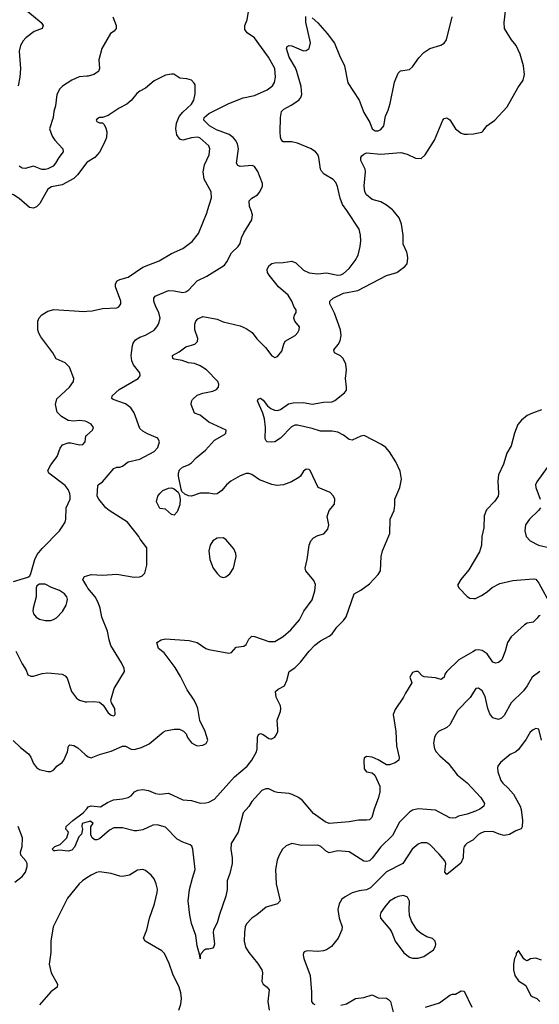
# Model space of a CAD drawing. Header units: inches. Extents: x 1839270 to 1929235, y 762242 to 910350.
# Tile 36 of 256: x 1859533 to 1863154, y 794470 to 801330. Entities that reach past the tile are written whole.
import ezdxf

# ---------------------------------------------------------------- set-up
doc = ezdxf.new("R2010")
doc.units = ezdxf.units.IN
doc.header["$MEASUREMENT"] = 0
for name, color, linetype in [('B8759', 7, 'Continuous'), ('B8769', 7, 'Continuous'), ('B8850', 7, 'Continuous'), ('B8860', 7, 'Continuous')]:
    doc.layers.add(name, color=color, linetype=linetype)

msp = doc.modelspace()

# ---------------------------------------------------------------- linework, layer by layer
at = {"layer": 'B8759', "color": 5}
for points, elevation in [([(1860000, 798528.2), (1859990, 798533.3), (1859950, 798538.5), (1859910, 798534), (1859870, 798538.3), (1859824.5, 798564.5), (1859795.3, 798595.3), (1859782, 798650), (1859790.7, 798689.3), (1859881, 798770), (1859908.9, 798810), (1859910.7, 798830.7), (1859879.8, 798910), (1859850, 798938.9), (1859787.9, 798967.9), (1859763.7, 799010), (1859679.8, 799119.8), (1859665.9, 799145.9), (1859659.6, 799170), (1859659.1, 799230), (1859667.9, 799252.1), (1859687.1, 799272.9), (1859730, 799298.9), (1859770, 799310.6), (1859982.2, 799297.8), (1860000, 799299.4)], 680), ([(1859490, 797417), (1859590, 797446), (1859603.7, 797456.3), (1859610, 797471), (1859638, 797570), (1859655.9, 797604.1), (1859690, 797646.4), (1859809.6, 797770), (1859830, 797796.3), (1859849.6, 797830), (1859855.6, 797850), (1859856.9, 797930), (1859883.9, 797990), (1859885.8, 798010), (1859881.6, 798030), (1859870, 798058), (1859850, 798085.4), (1859736, 798170), (1859729.6, 798190), (1859749.6, 798230), (1859793, 798287), (1859814.1, 798345.8), (1859831.3, 798368.7), (1859870, 798381.1), (1859890, 798381.7), (1859950, 798367.4), (1859973.2, 798370), (1859989.3, 798390), (1859994, 798430), (1860000, 798435.3)], 680), ([(1860000, 797383.3), (1859973.3, 797430), (1859985.2, 797450), (1860000, 797455.2)], 660), ([(1859506.5, 796930), (1859550, 796842), (1859578, 796798), (1859590, 796766), (1859610, 796756), (1859630, 796756), (1859690, 796775.5), (1859730, 796780.5), (1859830, 796770.4), (1859850, 796759.3), (1859863, 796743), (1859894.9, 796650), (1859930, 796603), (1859950, 796588.4), (1859990, 796577.1), (1860000, 796577.7)], 660), ([(1859487.6, 796307.6), (1859538.4, 796258.4), (1859594.6, 796214.6), (1859611.2, 796191.2), (1859630, 796148.9), (1859650, 796120.9), (1859670, 796105.7), (1859730, 796092.2), (1859750, 796092.7), (1859770, 796103), (1859792.3, 796130), (1859830, 796155.5), (1859840.5, 796170), (1859865.1, 796230), (1859872, 796268), (1859882, 796278), (1859910, 796273.1), (1859937.3, 796257.3), (1859988.4, 796210), (1860000, 796201.9)], 640), ([(1860000, 795738.9), (1859967.3, 795730), (1859964.9, 795710), (1859971.3, 795690), (1859963.8, 795656.2), (1859944.2, 795635.8), (1859914.9, 795565.1), (1859896.7, 795543.3), (1859870, 795537.4), (1859810, 795543.5), (1859778.9, 795538.9), (1859770, 795539.5), (1859759.5, 795550), (1859779, 795570), (1859815.6, 795584.4), (1859860.9, 795630), (1859872.7, 795670), (1859855.3, 795690), (1859857.2, 795710), (1859902.6, 795750), (1859976, 795804), (1860000, 795832.8)], 620), ([(1859498.8, 795321.2), (1859550, 795360.4), (1859572.4, 795390), (1859585.4, 795430), (1859585.7, 795450), (1859574.8, 795470), (1859541.1, 795510), (1859538.9, 795530), (1859551, 795570), (1859551.6, 795630), (1859522.9, 795710)], 640), ([(1860000, 795350.3), (1859970, 795329.8), (1859948.6, 795310), (1859865.6, 795210), (1859765.2, 795010), (1859749.1, 794910.9), (1859749.2, 794830), (1859739.3, 794750), (1859752.7, 794690), (1859795.8, 794610), (1859793.1, 794590), (1859750, 794556.4), (1859670, 794467.1)], 640)]:
    msp.add_lwpolyline(points, dxfattribs=dict(at, elevation=elevation))
at = {"layer": 'B8759', "color": 5, "elevation": 680}
msp.add_lwpolyline([(1859670, 797398), (1859653.2, 797386.8), (1859647.9, 797372.1), (1859648.7, 797310), (1859626, 797230), (1859624.5, 797210), (1859630, 797190.7), (1859647.4, 797167.4), (1859670, 797153.8), (1859710, 797144.4), (1859750, 797144.6), (1859769.7, 797150.3), (1859790, 797163.8), (1859832.2, 797207.8), (1859856.3, 797250), (1859862.4, 797270), (1859865.6, 797290), (1859860.7, 797310), (1859844.5, 797330), (1859810, 797352.8), (1859754.2, 797374.2), (1859710, 797397.6)], close=True, dxfattribs=at)
at = {"layer": 'B8769', "color": 5}
for points, elevation in [([(1860000, 799299.4), (1860037.4, 799302.6), (1860110, 799318.9), (1860210, 799323.8), (1860224, 799330), (1860238, 799350), (1860237.6, 799370), (1860201, 799470), (1860201.5, 799490), (1860211.6, 799510), (1860230, 799520.2), (1860290, 799537.5), (1860390, 799605), (1860504.5, 799650), (1860590, 799701.5), (1860670, 799737.3), (1860734.1, 799785.9), (1860778.7, 799841.3), (1860838.5, 799990), (1860841.6, 800000)], 680), ([(1860000, 797455.2), (1860030, 797465.7), (1860110, 797460.3), (1860210, 797466), (1860330, 797446), (1860370, 797448), (1860385.4, 797454.6), (1860405.1, 797474.9), (1860419.5, 797530), (1860418.7, 797650), (1860371.6, 797710), (1860363, 797730), (1860284.7, 797830), (1860156.8, 797910), (1860132.6, 797930), (1860084.5, 797990), (1860072.3, 798010), (1860076.5, 798083.5), (1860079, 798090), (1860109.7, 798110.3), (1860190, 798203), (1860210, 798212.2), (1860230, 798212), (1860250, 798219.5), (1860290, 798248.7), (1860371.3, 798268.7), (1860470, 798322.4), (1860495.6, 798350), (1860506.6, 798390), (1860494.5, 798414.5), (1860424.4, 798444.4), (1860390, 798464.2), (1860370, 798482), (1860330.6, 798590.6), (1860306.9, 798626.9), (1860270, 798654.3), (1860183.5, 798683.5), (1860176, 798690), (1860178, 798710), (1860225.3, 798754.7), (1860359.5, 798830), (1860371.8, 798850), (1860369.6, 798870), (1860325.4, 798925.4), (1860313.4, 798953.4), (1860310.8, 798990), (1860319.4, 799060.6), (1860323.7, 799076.3), (1860340.6, 799099.4), (1860370, 799118.2), (1860410, 799133.1), (1860470, 799166.7), (1860489.7, 799190), (1860499.7, 799210), (1860511.1, 799250), (1860502, 799290), (1860481.6, 799330), (1860468, 799370), (1860468.8, 799391.2), (1860477, 799403), (1860570, 799443.5), (1860610, 799441.4), (1860670, 799429.4), (1860690, 799434.3), (1860711.6, 799448.4), (1860770, 799511.6), (1860837.3, 799542.7), (1860960.1, 799619.9), (1860977.6, 799642.4), (1861010, 799705.5), (1861056, 799750), (1861069.4, 799770), (1861079.6, 799810), (1861094.9, 799845.1), (1861150, 799936), (1861155.8, 799970), (1861144.9, 800000)], 660), ([(1860000, 796201.9), (1860010, 796194.9), (1860030, 796187.8), (1860088.4, 796211.6), (1860170, 796234.5), (1860250, 796268.4), (1860270, 796269), (1860310, 796248.7), (1860330, 796244.9), (1860381.7, 796258.3), (1860434.6, 796285.4), (1860533.1, 796366.9), (1860550, 796375.5), (1860610, 796387.7), (1860646.8, 796386.8), (1860673.7, 796373.7), (1860693.7, 796353.7), (1860702.8, 796330), (1860730, 796291), (1860750, 796279.1), (1860770, 796270.7), (1860810, 796274.8), (1860832.1, 796287.9), (1860845.2, 796310), (1860826, 796370), (1860787.3, 796447.3), (1860775.1, 796530), (1860767.8, 796550), (1860749.7, 796590), (1860700, 796660), (1860654.7, 796754.7), (1860615.8, 796815.8), (1860538.9, 796918.9), (1860501.2, 796950), (1860489.3, 796990.7), (1860518, 797010), (1860550, 797017.1), (1860714.2, 797005.8), (1860770.1, 796990.1), (1860830, 796949.1), (1860850, 796941.5), (1860990, 796915.8), (1861010, 796921.6), (1861041.8, 796958.2), (1861095.6, 796964.4), (1861110, 796976.3), (1861130, 797014), (1861150, 797034.4), (1861170, 797031.6), (1861270, 796997.5), (1861310, 796997.8), (1861370, 797033), (1861421.8, 797078.2), (1861482, 797150), (1861513.6, 797210), (1861571.5, 797288.5), (1861590.8, 797350), (1861594.3, 797394.3), (1861582, 797422), (1861527.8, 797490), (1861521.6, 797510), (1861535.6, 797570), (1861549.5, 797669.5), (1861561.3, 797698.7), (1861580.1, 797719.9), (1861610, 797737.3), (1861651.7, 797748.3), (1861679.1, 797780.9), (1861686.6, 797810), (1861674.5, 797870), (1861689.4, 797910), (1861725.6, 797954.4), (1861728, 797990), (1861720.5, 798010), (1861696.2, 798036.2), (1861614, 798070), (1861557, 798190), (1861550, 798197), (1861530, 798199.5), (1861510, 798185.2), (1861490.5, 798150), (1861478.7, 798141.3), (1861426.8, 798110), (1861371.5, 798088.5), (1861325.9, 798085.9), (1861290, 798091.5), (1861203.8, 798123.8), (1861150, 798161.6), (1861130, 798169.6), (1861110, 798169.6), (1861070, 798152.9), (1861005.2, 798114.8), (1860973.1, 798090), (1860942.3, 798050), (1860910, 798027.9), (1860890, 798025.3), (1860850, 798031.6), (1860790, 798032.2), (1860730, 798011.2), (1860710, 798012.2), (1860683.4, 798023.4), (1860663.5, 798043.5), (1860658.2, 798058.2), (1860639.4, 798150), (1860638.8, 798170), (1860646.6, 798193.4), (1860667.2, 798212.8), (1860710, 798229.1), (1860730, 798242.4), (1860763.3, 798276.7), (1860827.8, 798330), (1860890, 798401.1), (1860959.8, 798440.2), (1860969.6, 798450), (1860972, 798470), (1860850, 798526.8), (1860790, 798574), (1860752, 798590), (1860728.2, 798650), (1860729.6, 798670), (1860736.3, 798683.7), (1860770, 798713.4), (1860810, 798728.9), (1860878.9, 798741.1), (1860905.4, 798754.6), (1860917.6, 798770), (1860921.6, 798790), (1860913.3, 798810), (1860835.4, 798890), (1860790, 798917.6), (1860750, 798936), (1860710, 798940.3), (1860664.9, 798955.1), (1860610, 798965.1), (1860599.5, 798970), (1860597, 798990), (1860643.9, 799016.1), (1860689.9, 799050.1), (1860753.6, 799070), (1860771.6, 799088.4), (1860774, 799110), (1860752.6, 799170), (1860753.6, 799210), (1860760.7, 799230), (1860773.7, 799246.3), (1860810, 799261.7), (1860910, 799243), (1860950, 799224.4), (1861070, 799197.1), (1861110, 799179.1), (1861154, 799150), (1861186.6, 799106.6), (1861245.5, 799045.5), (1861290, 798987.3), (1861310, 798977.3), (1861330, 798984), (1861358.6, 799021.4), (1861372.8, 799070), (1861383.5, 799090), (1861451.6, 799130), (1861471.8, 799150), (1861481.6, 799170), (1861482.4, 799190), (1861449.8, 799229.8), (1861443.1, 799250), (1861448.8, 799271.2), (1861460.5, 799290), (1861458.7, 799310), (1861446.5, 799326.5), (1861428.9, 799370), (1861404.8, 799410), (1861336.8, 799470), (1861271.3, 799550), (1861260.5, 799570), (1861257.6, 799590), (1861270, 799616.3), (1861290, 799632.4), (1861310, 799637.1), (1861370, 799639.3), (1861430, 799648.5), (1861456.9, 799636.9), (1861510, 799584.4), (1861550, 799566.4), (1861610, 799560.5), (1861670, 799567.7), (1861750, 799550.4), (1861770, 799552.7), (1861790, 799562.4), (1861830, 799595.8), (1861870, 799652.2), (1861890.8, 799690), (1861906.4, 799750), (1861911.1, 799790), (1861908.2, 799830), (1861898, 799870), (1861811.6, 800000)], 640), ([(1860000, 795832.8), (1860010, 795844.9), (1860030, 795852.7), (1860095.1, 795844.9), (1860144.1, 795875.9), (1860186.3, 795893.7), (1860250, 795900.7), (1860290, 795910.7), (1860310, 795922.8), (1860332.3, 795950), (1860357, 795963), (1860390, 795965.8), (1860430, 795959.7), (1860479.6, 795939.6), (1860510, 795933.5), (1860570, 795942.2), (1860670, 795894), (1860730, 795889.1), (1860790, 795872.1), (1860830, 795872.8), (1860850, 795878), (1860890, 795898.8), (1861030, 796055.8), (1861119.1, 796130), (1861150.9, 796170), (1861182.7, 796230), (1861187.1, 796250), (1861189.4, 796330.6), (1861198, 796350), (1861210, 796356), (1861230, 796351), (1861270, 796321), (1861280.7, 796320.7), (1861290, 796320.7), (1861310, 796330.8), (1861322, 796350), (1861331.3, 796370), (1861332.7, 796387.3), (1861328.2, 796450), (1861351.5, 796510), (1861351.6, 796530), (1861349.5, 796550), (1861320.7, 796610), (1861316.2, 796650), (1861334.5, 796665.5), (1861378.3, 796690), (1861394.9, 796725.1), (1861410.8, 796789.2), (1861450, 796814.9), (1861490, 796853.2), (1861550, 796931.4), (1861590, 796971.3), (1861630, 797003.6), (1861690, 797035.6), (1861710, 797052.2), (1861743, 797097), (1861790, 797143.8), (1861807.6, 797170), (1861862.9, 797330), (1861910, 797356.3), (1861970, 797399.1), (1862030, 797464), (1862047, 797490), (1862052.9, 797590), (1862060.2, 797630), (1862111.7, 797750), (1862115.6, 797850), (1862141.7, 797910), (1862148.1, 797948.1), (1862146, 797990), (1862181.3, 798070), (1862193, 798130), (1862185.1, 798185.1), (1862154.7, 798250), (1862110, 798319.3), (1862083.7, 798350), (1862055.1, 798370), (1861933.1, 798433.1), (1861909.6, 798429.6), (1861850, 798401.8), (1861830, 798406), (1861790, 798436.5), (1861750, 798456.3), (1861710, 798462.8), (1861630, 798464.6), (1861570, 798482.9), (1861470, 798505), (1861450, 798504.4), (1861426, 798494), (1861350, 798414), (1861310.8, 798390), (1861290, 798386.3), (1861258, 798390), (1861250, 798395.3), (1861242.7, 798410), (1861245.6, 798490), (1861238.7, 798550), (1861228, 798588), (1861190, 798674), (1861194, 798686), (1861210, 798694), (1861230, 798679.1), (1861260.8, 798640.8), (1861282, 798622), (1861309.4, 798609.4), (1861330, 798607.3), (1861350, 798615.4), (1861406.5, 798653.5), (1861439.1, 798660.9), (1861510, 798662.5), (1861570, 798651.7), (1861650, 798665.2), (1861710, 798666.7), (1861730, 798676.9), (1861797, 798730), (1861809.6, 798750), (1861811, 798769), (1861804.1, 798830), (1861810.6, 798890), (1861805.2, 798930), (1861787.7, 798970), (1861769.2, 798989.2), (1861727.6, 799010), (1861722, 799030), (1861753, 799067), (1861767, 799093), (1861772.7, 799130), (1861768.4, 799170), (1861726.4, 799286.4), (1861693.3, 799350), (1861693.6, 799370), (1861718, 799390), (1861790, 799424.4), (1861890, 799444.3), (1862090, 799547.2), (1862161.2, 799570), (1862217, 799610), (1862234, 799630), (1862238.4, 799670), (1862235.6, 799690), (1862231.2, 799710), (1862205.8, 799765.8), (1862205, 799830), (1862194.5, 799905.5), (1862178, 799950), (1862134.9, 800000)], 620), ([(1863170, 798611.8), (1863106, 798590), (1863070, 798571.8), (1863030, 798539.3), (1863004.9, 798510), (1862980.4, 798450), (1862957.6, 798362.4), (1862928.2, 798310), (1862905.4, 798234.6), (1862870, 798159.3), (1862864.9, 798115.1), (1862870.2, 798030), (1862866.7, 798010), (1862844.8, 797975.2), (1862785.8, 797914.2), (1862770, 797874), (1862767.6, 797790), (1862753.7, 797730), (1862752, 797670), (1862737.7, 797622.3), (1862662.9, 797497.1), (1862608, 797430), (1862584, 797390), (1862596, 797370), (1862650, 797311), (1862670, 797300.7), (1862696.8, 797296.8), (1862710, 797298), (1862750, 797318), (1862790, 797344.4), (1862824.8, 797375.3), (1862879.1, 797400.9), (1862970, 797423.6), (1863110, 797434.9), (1863130, 797432.4), (1863150, 797404.9), (1863234, 797250)], 620), ([(1860000, 798435.3), (1860039.5, 798470), (1860047.3, 798490), (1860030, 798512.8), (1860000, 798528.2)], 680), ([(1863209.2, 798210.8), (1863136.3, 798110), (1863128, 798090), (1863130.4, 798070), (1863159.7, 797990)], 640), ([(1863161.1, 797930), (1863148.8, 797910), (1863085.3, 797850), (1863056.5, 797810), (1863052, 797770), (1863061.3, 797730), (1863090, 797698.4), (1863148.1, 797668.1), (1863229.4, 797649.4)], 640), ([(1860000, 796577.7), (1860050, 796580.5), (1860090, 796576), (1860114, 796554), (1860150, 796500.7), (1860170, 796484), (1860190, 796481), (1860199, 796490), (1860195.1, 796530), (1860173.2, 796570), (1860168.7, 796590), (1860192, 796670), (1860263.7, 796790), (1860260.7, 796810), (1860241.7, 796850), (1860167.9, 796970), (1860155.8, 797010), (1860145.7, 797070), (1860106.5, 797166.5), (1860094.9, 797230), (1860080.6, 797270), (1860058.3, 797310), (1860007.6, 797370), (1860000, 797383.3)], 660), ([(1863161, 797179), (1863150, 797177.6), (1863139.8, 797160.2), (1863110, 797132.4), (1863070, 797125.1), (1863050, 797114), (1862958.2, 797030), (1862932.1, 796990), (1862916.9, 796930), (1862898.1, 796881.9), (1862890, 796867.4), (1862870, 796852), (1862850, 796847.9), (1862830, 796854.3), (1862790, 796912.6), (1862754.8, 796934.8), (1862730, 796939.3), (1862710, 796936.5), (1862690, 796927), (1862592, 796870), (1862510.4, 796790), (1862494.4, 796770), (1862490, 796749), (1862470, 796732.7), (1862430, 796745.1), (1862352.3, 796752.3), (1862338, 796758), (1862309.2, 796789.2), (1862290, 796789.3), (1862270, 796780.9), (1862250.7, 796750), (1862266, 796710), (1862221.4, 796638.6), (1862208.5, 796610), (1862150, 796525.2), (1862134.9, 796490), (1862153.1, 796370), (1862157.6, 796270), (1862178, 796190), (1862174.8, 796170), (1862150, 796152.7), (1862110, 796139.3), (1862090, 796139.3), (1862030, 796174.5), (1861990, 796191.8), (1861950, 796197.2), (1861934.4, 796185.6), (1861930.6, 796169.4), (1861934, 796110), (1861950, 796090.8), (1861990, 796083), (1862007.7, 796067.7), (1862042, 795990), (1862041.6, 795950), (1862033.5, 795910), (1862003.6, 795830), (1861987.6, 795772.4), (1861970, 795756.4), (1861950, 795752), (1861893.7, 795753.7), (1861830, 795741.6), (1861690, 795728.8), (1861661.7, 795741.7), (1861580.6, 795800.6), (1861503.1, 795890), (1861475.6, 795910), (1861432.4, 795932.4), (1861410, 795939.1), (1861330, 795945.8), (1861310, 795950.6), (1861270, 795970.5), (1861247.9, 795972.1), (1861221.4, 795958.6), (1861150, 795883), (1861130, 795847.6), (1861090, 795804.5), (1861056, 795670), (1861006.7, 795590), (1861003.7, 795550), (1861014.6, 795490), (1861014.3, 795450), (1860998.5, 795381.5), (1860979.6, 795330), (1860978, 795270), (1860970, 795222.7), (1860925.1, 795094.9), (1860910, 795038.4), (1860884, 794990), (1860880.5, 794970), (1860890.3, 794889.7), (1860886.8, 794873.2), (1860878, 794862), (1860850, 794854), (1860830, 794855.3), (1860815.3, 794844.7), (1860796.9, 794823.1), (1860791.3, 794810), (1860790, 794786), (1860789, 794810), (1860770, 794878), (1860759.7, 794950), (1860730, 795034), (1860718.7, 795090), (1860707.1, 795190), (1860717.2, 795270), (1860736.4, 795350), (1860756.3, 795410), (1860739.3, 795550), (1860732.3, 795572.3), (1860722, 795582), (1860670, 795599.8), (1860630, 795620.8), (1860550, 795703.1), (1860490, 795720.8), (1860461.8, 795718.2), (1860390, 795686.4), (1860350, 795677.7), (1860330, 795679.1), (1860250, 795700.4), (1860190, 795698.7), (1860157.8, 795682.2), (1860090, 795622.7), (1860070, 795615.3), (1860056.4, 795616.4), (1860038, 795630), (1860028, 795650), (1860028, 795710), (1860046, 795730), (1860026, 795746), (1860000, 795738.9)], 620), ([(1863157.3, 796790), (1863104.9, 796750), (1863070.3, 796690), (1863044.7, 796655.3), (1862957.2, 796570), (1862910, 796481.6), (1862890, 796463.6), (1862870, 796455.1), (1862830, 796466), (1862810, 796494), (1862795.8, 796530), (1862775.7, 796615.7), (1862755.2, 796655.2), (1862730, 796672.3), (1862710.4, 796669.6), (1862672.1, 796607.9), (1862583.8, 796516.2), (1862530, 796416.9), (1862510, 796398), (1862450.7, 796370), (1862433, 796350), (1862423.1, 796330), (1862416.5, 796290), (1862423.2, 796250), (1862434.2, 796230), (1862460.7, 796200.7), (1862518.5, 796150), (1862581.5, 796070), (1862650, 796012.3), (1862746.7, 795910), (1862773, 795870), (1862767.7, 795850), (1862740.4, 795830), (1862710, 795816.8), (1862650, 795794.3), (1862590, 795780.5), (1862570, 795769.7), (1862550, 795767.6), (1862530, 795769.6), (1862430, 795822), (1862310, 795830.9), (1862270, 795821.7), (1862250, 795809.7), (1862180.2, 795739.8), (1862130, 795645.4), (1862050, 795568.2), (1861990, 795487.4), (1861970, 795469.8), (1861950, 795463.9), (1861930, 795468.5), (1861830, 795531.8), (1861750, 795538.7), (1861690, 795526), (1861670, 795534.5), (1861632.3, 795570), (1861610, 795578), (1861496.6, 795576.6), (1861430, 795589.6), (1861390, 795574.5), (1861364, 795550), (1861340.5, 795510), (1861326.3, 795473.7), (1861314.6, 795410), (1861320.3, 795310), (1861348, 795190), (1861330.2, 795169.8), (1861250, 795147.6), (1861186.6, 795093.4), (1861150.2, 795069.8), (1861114.4, 795030), (1861105.3, 795010), (1861098.7, 794970), (1861097.4, 794910), (1861107.3, 794867.3), (1861130, 794830.5), (1861190, 794756.3), (1861220.4, 794710), (1861225.3, 794690), (1861220.5, 794630), (1861230.4, 794610.4), (1861257.3, 794590), (1861270.3, 794570.3), (1861262, 794490), (1861270.3, 794430)], 640), ([(1863169.6, 796310), (1863150, 796388), (1863130, 796392.3), (1863110, 796383.6), (1863090, 796366.3), (1863062.5, 796317.5), (1863010, 796245.7), (1862990, 796229.8), (1862950, 796210.7), (1862884.1, 796155.9), (1862864.6, 796130), (1862862.4, 796117.6), (1862864.4, 796090), (1862886.9, 796030), (1862900.2, 796010), (1862936.6, 795976.6), (1862973.5, 795933.5), (1863021.1, 795850), (1863027.9, 795827.9), (1863036.9, 795750), (1863033.5, 795706.5), (1863028, 795692), (1862990, 795678.7), (1862946, 795654), (1862910, 795646.8), (1862875.1, 795655.1), (1862830, 795673.3), (1862770, 795672.2), (1862750, 795665.7), (1862730, 795653.3), (1862690, 795613.5), (1862650, 795593.3), (1862638.5, 795581.5), (1862630.3, 795570), (1862624.9, 795550), (1862622.4, 795490), (1862607.3, 795452.7), (1862510, 795375.6), (1862495.6, 795390), (1862501.4, 795450), (1862495.6, 795470), (1862457.1, 795517.1), (1862390, 795584.2), (1862370, 795595.4), (1862330, 795595.1), (1862310, 795586.6), (1862267.7, 795550), (1862203.6, 795450), (1862090, 795393.3), (1861978.7, 795281.3), (1861950, 795268.1), (1861898.8, 795261.2), (1861850, 795247.1), (1861800.2, 795219.8), (1861777.7, 795202.2), (1861759.5, 795170), (1861750.3, 795129.7), (1861758.9, 795070), (1861780.4, 795010), (1861778.4, 794990), (1861752.2, 794930), (1861706.1, 794873.9), (1861670.6, 794850), (1861650, 794843.5), (1861610, 794838.5), (1861538, 794842), (1861522, 794838), (1861510.6, 794829.4), (1861507.5, 794812.5), (1861512.7, 794790), (1861556.1, 794670), (1861566.4, 794553.6), (1861566.8, 794490), (1861576.3, 794476.3), (1861588.5, 794468.5)], 660), ([(1860643.1, 794430), (1860655.9, 794470), (1860661.7, 794510), (1860656.1, 794550), (1860643.2, 794590), (1860600, 794680), (1860575.1, 794755.1), (1860543, 794823), (1860523.5, 794843.5), (1860407.3, 794910), (1860394.7, 794930), (1860419.2, 794990), (1860437.2, 795070), (1860472, 795170), (1860491.1, 795250), (1860492.4, 795272.4), (1860484.2, 795310), (1860470, 795345.2), (1860450, 795369.3), (1860410, 795401.2), (1860390, 795409.2), (1860354.4, 795405.6), (1860298, 795370), (1860250, 795359.5), (1860230, 795362), (1860170, 795382.4), (1860090, 795392.2), (1860067.8, 795387.8), (1860030, 795370.8), (1860000, 795350.3)], 640), ([(1863170, 794777.4), (1863130, 794791.5), (1863092.4, 794787.6), (1863070, 794774), (1863058, 794778), (1863046.3, 794786.3), (1863010, 794846), (1862992.7, 794827.3), (1862992.7, 794812.7), (1862981, 794790), (1862974, 794750), (1862973.4, 794710), (1862983.8, 794670), (1863010, 794634), (1863059.9, 794599.9), (1863093, 794533), (1863103.4, 794523.4), (1863135.5, 794510), (1863156.4, 794490)], 680), ([(1861770, 794464.4), (1861810, 794474.4), (1861874, 794510), (1861930, 794518), (1861990, 794535.8), (1862030, 794515.5), (1862090, 794512), (1862103.4, 794503.4), (1862115.8, 794490), (1862136.4, 794416.4)], 660), ([(1862360.9, 794450), (1862459.3, 794480.7), (1862530, 794534.8), (1862550, 794541), (1862570, 794541), (1862610, 794562.8), (1862630, 794561), (1862683.8, 794450)], 660)]:
    msp.add_lwpolyline(points, dxfattribs=dict(at, elevation=elevation))
for points, elevation in [([(1860610, 797878.4), (1860590, 797882), (1860550, 797919.6), (1860510, 797925.1), (1860487, 797970), (1860495.1, 798010), (1860509.5, 798030), (1860531, 798049), (1860570, 798066), (1860590, 798067.8), (1860610, 798061.3), (1860638.2, 798038.2), (1860644.3, 798024.3), (1860650.2, 797990.2), (1860649.1, 797950), (1860630, 797902)], 640), ([(1860950, 797719.3), (1860910, 797718), (1860879.9, 797700.1), (1860860.4, 797670), (1860851.8, 797630), (1860858.7, 797570), (1860880.5, 797510), (1860910.7, 797470), (1860930, 797450.7), (1860950, 797444), (1860970, 797448), (1860998, 797470), (1861022, 797510), (1861041.6, 797590), (1861039.6, 797610), (1861024.6, 797644.6), (1860970, 797709.2)], 660), ([(1862207.2, 795227.2), (1862170, 795221.3), (1862150, 795212.8), (1862110, 795187.8), (1862077, 795150), (1862050.4, 795110), (1862044.9, 795090), (1862048.2, 795070), (1862113, 794993), (1862126.4, 794970), (1862148.4, 794910), (1862210, 794828), (1862250, 794798), (1862270, 794790.6), (1862310, 794790.5), (1862350, 794802), (1862417.2, 794850), (1862430, 794874), (1862433.2, 794890), (1862429.1, 794909.1), (1862410, 794928.7), (1862370, 794939.3), (1862330, 794963.7), (1862305.4, 794985.4), (1862288.3, 795008.3), (1862264.2, 795050), (1862249.8, 795089.7), (1862246.3, 795130), (1862249.6, 795189.6), (1862236.1, 795216.1)], 680)]:
    msp.add_lwpolyline(points, close=True, dxfattribs=dict(at, elevation=elevation))
at = {"layer": 'B8850', "color": 5}
for points, elevation in [([(1859590, 801388.7), (1859683.8, 801310), (1859697.1, 801290), (1859690.6, 801270), (1859632.9, 801247.1), (1859576.4, 801203.6), (1859557.2, 801182.8), (1859539, 801150), (1859528.9, 801110), (1859539.7, 800990), (1859534.7, 800930), (1859523.1, 800870)], 640), ([(1860000, 800936.6), (1859947, 800933), (1859897.3, 800910), (1859832.2, 800867.8), (1859812.3, 800847.7), (1859792.7, 800810), (1859783.6, 800730), (1859771.8, 800690), (1859767.4, 800650), (1859740.3, 800570), (1859759.9, 800519.9), (1859777.6, 800490), (1859833.7, 800430), (1859836.5, 800410), (1859806.2, 800370), (1859783.2, 800330), (1859765.2, 800310), (1859730, 800291.3), (1859710, 800285.9), (1859687.5, 800287.5), (1859630, 800309.8), (1859570, 800294.7), (1859550, 800295.6), (1859530, 800309.6)], 660), ([(1860000, 800334.4), (1859936.9, 800250), (1859910, 800222.8), (1859830, 800180.3), (1859754.5, 800165.5), (1859729.4, 800150.6), (1859673.6, 800050), (1859650, 800026.4), (1859630, 800017.6), (1859602, 800022), (1859530, 800083.5), (1859490, 800109.7), (1859470, 800116.9), (1859430, 800119.7), (1859370, 800111.1), (1859302.2, 800077.8), (1859281.1, 800050), (1859267, 800000)], 680)]:
    msp.add_lwpolyline(points, dxfattribs=dict(at, elevation=elevation))
at = {"layer": 'B8860', "color": 5}
for points, elevation in [([(1861144.9, 800000), (1861134, 800030), (1861131.3, 800068.7), (1861150, 800086.4), (1861190, 800110.7), (1861206.6, 800130), (1861224.5, 800170), (1861225.1, 800190), (1861192.3, 800272.3), (1861170, 800306.6), (1861153.4, 800313.4), (1861070, 800307.6), (1861053.9, 800313.9), (1861044.4, 800330), (1861058.4, 800430), (1861050, 800466.6), (1861037.4, 800490), (1861020.9, 800510), (1860993.5, 800530), (1860903.4, 800563.4), (1860855.8, 800590), (1860815.9, 800630), (1860818.4, 800650), (1860850, 800677.7), (1860990, 800747.5), (1861090, 800785.1), (1861170, 800803), (1861258, 800842), (1861295.4, 800870), (1861307.5, 800892.5), (1861316, 800930), (1861310.9, 800990), (1861267.1, 801070), (1861170, 801203.5), (1861118, 801238), (1861102, 801262), (1861101.7, 801290), (1861119.1, 801330), (1861127.5, 801387.5)], 660), ([(1862134.9, 800000), (1862130, 800005.7), (1862090, 800038.7), (1862050, 800061.2), (1861990, 800077.4), (1861950, 800109.7), (1861938.5, 800130), (1861933.1, 800173.1), (1861942.5, 800270), (1861939.4, 800290), (1861911.2, 800350), (1861911.3, 800370), (1861918, 800382), (1861930, 800394.4), (1861950, 800402.5), (1862050, 800393.6), (1862190, 800404.9), (1862232.9, 800392.9), (1862290, 800366), (1862330, 800363), (1862359.6, 800390), (1862423, 800490), (1862480.7, 800630), (1862490, 800642), (1862510, 800647.7), (1862530, 800633.4), (1862570.6, 800570), (1862610, 800540.5), (1862630, 800533), (1862652.5, 800532.5), (1862696.1, 800536.1), (1862752.2, 800547.8), (1862763.6, 800556.4), (1862788.3, 800590), (1862843.9, 800630), (1862930, 800722.4), (1863003.7, 800856.3), (1863041.1, 800910), (1863050.8, 800949.2), (1863044.5, 801010), (1863021.5, 801090), (1862993.6, 801150), (1862961, 801190), (1862911.9, 801270), (1862909.8, 801310), (1862921.4, 801410)], 620), ([(1860182.8, 801350), (1860206.4, 801290), (1860204.4, 801270), (1860190.5, 801250), (1860166.7, 801233.3), (1860104.6, 801130), (1860085.5, 801050), (1860090.2, 800990), (1860082.6, 800970), (1860050, 800948.6), (1860010, 800937.2), (1860000, 800936.6)], 660), ([(1861811.6, 800000), (1861783, 800043), (1861767, 800087), (1861747.7, 800167.7), (1861735.8, 800195.8), (1861716.6, 800216.6), (1861654.4, 800254.4), (1861636, 800276), (1861629.8, 800290), (1861618.2, 800370), (1861610.6, 800390.6), (1861595.4, 800410), (1861563, 800430), (1861470, 800469.1), (1861430, 800480.2), (1861370, 800478.3), (1861356.1, 800496.1), (1861351.2, 800511.2), (1861347.7, 800550), (1861349.9, 800650.1), (1861357.7, 800690), (1861373.4, 800706.6), (1861425.5, 800734.5), (1861478, 800770), (1861492.2, 800787.8), (1861498.2, 800810), (1861494.4, 800865.6), (1861464.7, 800970), (1861455, 800995), (1861409.9, 801070), (1861391.8, 801130), (1861397, 801143), (1861410, 801150.3), (1861430, 801148.7), (1861510, 801113.7), (1861530, 801114.9), (1861551, 801129), (1861559.2, 801170), (1861526.5, 801313.5), (1861527.6, 801352.4)], 640), ([(1861570, 801343.7), (1861610, 801309), (1861674.8, 801234.8), (1861726.1, 801166.1), (1861760.5, 801080.4), (1861795.3, 801010), (1861820.2, 800890), (1861897.7, 800770), (1861930, 800684.9), (1861973.5, 800613.5), (1861988.7, 800570), (1862010, 800555.5), (1862030, 800557.1), (1862050, 800566), (1862070, 800591.3), (1862081, 800659), (1862100.7, 800699.3), (1862114.3, 800745.7), (1862143.8, 800896.2), (1862170, 800958), (1862186.8, 800973.2), (1862250, 800984), (1862270, 801002.8), (1862314.1, 801065.8), (1862350, 801102), (1862390, 801130.6), (1862467.5, 801152.5), (1862490, 801167.3), (1862506.6, 801190), (1862546, 801350)], 640), ([(1860841.6, 800000), (1860869.8, 800090), (1860866.2, 800130), (1860819, 800219), (1860810.6, 800270), (1860821.3, 800318.7), (1860854.4, 800390), (1860857.8, 800430), (1860850, 800451.3), (1860787.6, 800507.6), (1860770, 800511.2), (1860730, 800508.4), (1860670, 800491), (1860650, 800497.2), (1860627.3, 800527.3), (1860620.8, 800570), (1860625.2, 800610), (1860644.8, 800655.2), (1860670, 800687.1), (1860730, 800741.1), (1860746.9, 800770), (1860754.9, 800814.9), (1860755.5, 800875.5), (1860749.3, 800889.3), (1860729.2, 800909.2), (1860698, 800918), (1860650, 800922.7), (1860606, 800950), (1860590, 800952), (1860550, 800944.5), (1860470, 800904.5), (1860410, 800853.3), (1860370, 800833.2), (1860350, 800817.2), (1860310, 800766.6), (1860278.6, 800741.4), (1860225.5, 800714.5), (1860150, 800664), (1860110, 800648), (1860090, 800648), (1860070, 800638), (1860066, 800630), (1860070, 800622), (1860090, 800612), (1860110, 800612), (1860121, 800601), (1860134.4, 800574.4), (1860140.3, 800550), (1860137.3, 800510), (1860122.8, 800470), (1860090, 800406.3), (1860057, 800370), (1860002.4, 800337.6), (1860000, 800334.4)], 680)]:
    msp.add_lwpolyline(points, dxfattribs=dict(at, elevation=elevation))

doc.saveas('drawing.dxf')
